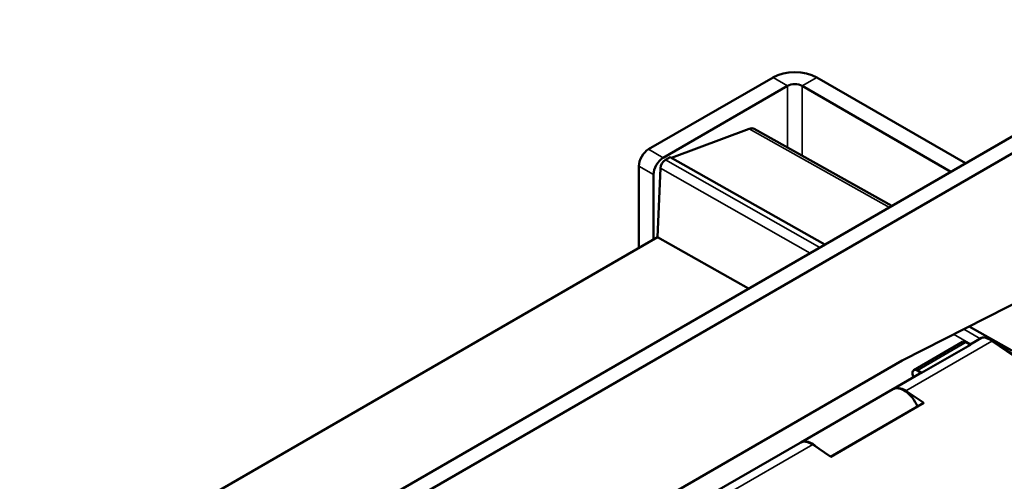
# Model space of a CAD drawing. Header units: millimetres. Extents: x 30 to 861, y 28 to 600.
# Tile 31 of 33: x 669 to 776, y 350 to 400. Entities that reach past the tile are written whole.
import ezdxf

# ---------------------------------------------------------------- set-up
doc = ezdxf.new("R2010")
doc.units = ezdxf.units.MM
doc.header["$LTSCALE"] = 3
doc.layers.add('Visible (ISO)', color=7, linetype='Continuous', lineweight=50)
doc.layers.add('Visible Narrow (ISO)', color=7, linetype='Continuous', lineweight=35)

msp = doc.modelspace()

# ---------------------------------------------------------------- linework, layer by layer
at = {"layer": 'Visible (ISO)'}
for p, q in [((668.83, 325.23), (798.76, 400.24)), ((670.42, 324.31), (800.35, 399.32)), ((750.77, 393.96), (737.24, 386.16)), ((755.54, 393.96), (771.72, 384.63)), ((752.36, 393.05), (738.83, 385.24)), ((753.95, 393.05), (770.12, 383.71)), ((739.73, 385.23), (748.16, 388.38)), ((748.72, 388.37), (763.7, 380)), ((739.6, 385.31), (739.06, 384.99)), ((756.41, 375.79), (739.6, 385.31)), ((736.18, 384.32), (736.18, 375.45)), ((738.19, 376.61), (738.53, 384.11)), ((737.77, 383.4), (737.77, 376.37)), ((673.59, 339.31), (738.19, 376.61)), ((748.11, 371), (738.19, 376.61)), ((787.36, 374.67), (764.82, 363.19)), ((776.75, 364.26), (772.1, 366.9)), ((771.4, 365.21), (766.1, 362.15)), ((772.22, 364.92), (773.46, 365.64)), ((787.55, 356.59), (774.76, 365.3)), ((772.25, 364.9), (766.94, 361.84)), ((772.25, 364.9), (771.77, 365.18)), ((764.82, 363.19), (705.95, 329.21)), ((766.47, 362.11), (766.94, 361.84)), ((763.86, 360.09), (766.75, 361.76)), ((763.81, 360.06), (753.79, 354.28)), ((767.19, 358.57), (765.22, 359.89)), ((766.93, 358.44), (757.04, 352.73)), ((757.06, 352.72), (767.19, 358.57)), ((767.19, 358.57), (766.93, 358.44)), ((743.71, 348.46), (753.73, 354.25)), ((755.09, 354.04), (757.06, 352.72))]:
    msp.add_line(p, q, dxfattribs=at)
for centre, major_axis, ratio, start_param, end_param in [((753.15, 392.59), (-3.38, 0), 0.57735, 3.926991, 5.497787), ((753.15, 392.59), (-1.13, 0), 0.57735, 3.926991, 5.497787), ((747.98, 387.07), (0.75, 1.3), 0.577313, 0.008024, 0.610845), ((737.24, 384.93), (-0.75, -1.3), 0.57735, 3.926991, 5.497787), ((738.83, 384.01), (0.75, 1.3), 0.57735, 0.785398, 2.356194), ((739.06, 384.38), (-0.375, -0.65), 0.577348, 3.926951, 5.445389), ((771.78, 364.56), (-0.375, 0.65), 0.57735, 5.506514, 6.283185), ((775.28, 363.87), (1.87, -1.73), 0.273656, 3.055897, 3.057032), ((766.47, 361.5), (-0.375, 0.65), 0.57735, 5.506514, 7.735504), ((767.97, 359.65), (-1.22, 2.11), 0.57735, 6.137083, 6.283185), ((765.03, 357.95), (-1.22, 2.11), 0.57735, 4.494896, 6.283185), ((765.08, 357.98), (-1.22, 2.11), 0.57735, 5.419247, 6.304944), ((755.01, 352.17), (-1.22, 2.11), 0.57735, 5.161284, 6.304944), ((754.95, 352.14), (-1.22, 2.11), 0.57735, 5.419247, 6.283185)]:
    msp.add_ellipse(centre, major_axis=major_axis, ratio=ratio, start_param=start_param, end_param=end_param, dxfattribs=at)
for points, knots in [([(773.46, 365.64), (773.53, 365.67), (773.61, 365.7), (773.75, 365.71), (773.83, 365.71), (774.03, 365.67), (774.16, 365.62), (774.4, 365.51), (774.5, 365.46), (774.6, 365.41)], [0, 0, 0, 0, 0.0464038, 0.0464038, 0.0970015, 0.0970015, 0.1883627, 0.1883627, 0.2441438, 0.2441438, 0.2441438, 0.2441438]), ([(774.61, 365.4), (774.61, 365.4), (774.6, 365.41), (774.6, 365.41), (774.59, 365.41), (774.59, 365.41), (774.58, 365.41), (774.57, 365.42), (774.56, 365.42), (774.55, 365.42), (774.54, 365.42), (774.52, 365.42), (774.51, 365.42), (774.51, 365.42), (774.51, 365.42), (774.5, 365.42), (774.49, 365.42), (774.47, 365.41), (774.46, 365.41), (774.45, 365.41), (774.44, 365.4), (774.44, 365.4), (774.43, 365.4), (774.43, 365.39), (774.42, 365.39), (774.42, 365.39), (774.41, 365.39), (774.41, 365.39)], [0.1179309, 0.1179309, 0.1179309, 0.1179309, 0.1552738, 0.1552738, 0.1552738, 0.1953329, 0.1953329, 0.1953329, 0.2613345, 0.2613345, 0.2613345, 0.3442679, 0.3442679, 0.3442679, 0.3595662, 0.3595662, 0.3595662, 0.4416708, 0.4416708, 0.4416708, 0.483366, 0.483366, 0.483366, 0.5127266, 0.5127266, 0.5127266, 0.5250612, 0.5250612, 0.5250612, 0.5250612])]:
    msp.add_open_spline(points, degree=3, knots=knots, dxfattribs=at)
msp.add_open_spline([(774.61, 365.4), (774.66, 365.37), (774.71, 365.34), (774.75, 365.31)], degree=3, dxfattribs=at)
at = {"layer": 'Visible Narrow (ISO)'}
for p, q in [((752.36, 393.05), (750.77, 393.96)), ((755.54, 393.96), (753.95, 393.05)), ((752.36, 386.34), (752.36, 393.05)), ((753.95, 393.05), (753.95, 385.45)), ((748.16, 388.38), (763.43, 379.84)), ((738.83, 385.24), (737.24, 386.16)), ((755.86, 375.47), (739.06, 384.99)), ((736.18, 384.32), (737.77, 383.4)), ((738.53, 384.11), (754.82, 374.87)), ((773.34, 365.56), (771.51, 366.6)), ((765.22, 359.89), (774.57, 365.29)), ((770.41, 366.04), (772.3, 364.96)), ((774.57, 365.29), (787.36, 356.58)), ((766.47, 362.11), (771.77, 365.18)), ((745.06, 348.25), (755.09, 354.04))]:
    msp.add_line(p, q, dxfattribs=at)
for centre, major_axis, ratio, start_param, end_param in [((775.28, 363.87), (1.87, -1.73), 0.273656, 2.285122, 3.055897), ((775.28, 363.87), (1.79, -1.77), 0.250466, 2.209245, 2.301273), ((774.55, 364.99), (0.211, 0.31), 0.535999, 0, 0.82631)]:
    msp.add_ellipse(centre, major_axis=major_axis, ratio=ratio, start_param=start_param, end_param=end_param, dxfattribs=at)

doc.saveas('drawing.dxf')
